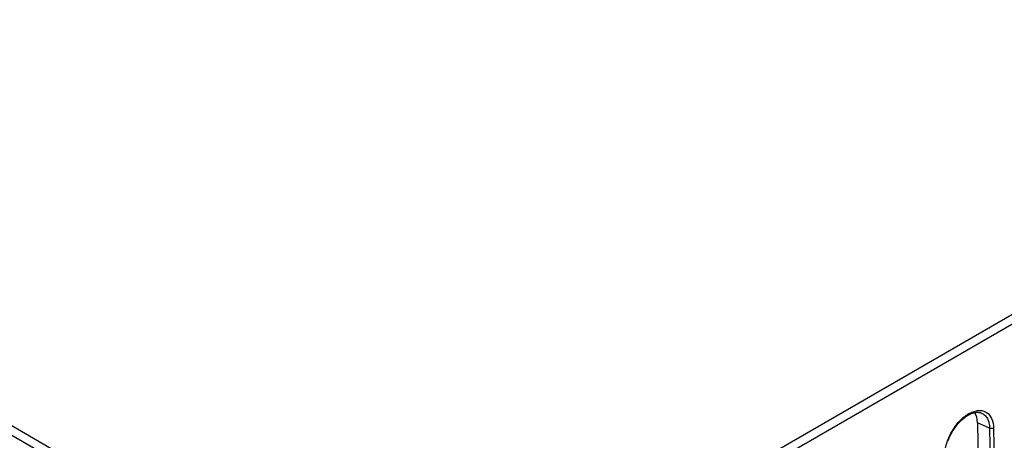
# Model space of a CAD drawing. Header units: inches. Extents: x 0 to 117, y 0 to 83.
# Tile 58 of 77: x 100.35 to 106.9, y 29.73 to 32.53. Entities that reach past the tile are written whole.
import ezdxf

# ---------------------------------------------------------------- set-up
doc = ezdxf.new("R2010")
doc.units = ezdxf.units.IN
doc.header["$LTSCALE"] = 6.431102
doc.header["$MEASUREMENT"] = 0
doc.layers.get('0').update_dxf_attribs({"linetype": 'CONTINUOUS'})

msp = doc.modelspace()

# ---------------------------------------------------------------- linework, layer by layer
at = {"color": 7, "linetype": 'CONTINUOUS'}
for p, q in [((102.9857, 28.28), (87.0423, 37.4847)), ((102.9579, 28.2321), (87.0173, 37.4352)), ((102.9857, 28.28), (110.4342, 32.5804)), ((103.0136, 28.2323), (110.462, 32.5327)), ((106.7507, 29.9163), (106.7511, 29.9161)), ((106.8064, 29.8141), (106.7256, 29.8499)), ((106.7256, 29.8499), (106.7466, 28.4483)), ((106.8064, 29.8141), (106.8274, 28.4125)), ((106.8323, 29.8153), (106.8533, 28.4137))]:
    msp.add_line(p, q, dxfattribs=at)
msp.add_lwpolyline([(106.5297, 29.728), (106.5329, 29.7369), (106.5363, 29.7457), (106.54, 29.7545), (106.544, 29.7632), (106.5482, 29.7719), (106.5527, 29.7805), (106.5574, 29.7889), (106.5623, 29.7972), (106.5674, 29.8054), (106.5727, 29.8134), (106.5783, 29.8213), (106.5839, 29.8289), (106.5898, 29.8364), (106.5958, 29.8436), (106.602, 29.8506), (106.6082, 29.8573), (106.6145, 29.8637), (106.6209, 29.8698), (106.6274, 29.8756), (106.6339, 29.8811), (106.6404, 29.8863), (106.6469, 29.8911), (106.6534, 29.8955), (106.66, 29.8996), (106.6664, 29.9033), (106.6729, 29.9067), (106.6793, 29.9097), (106.6857, 29.9124), (106.6921, 29.9147), (106.6984, 29.9166), (106.7045, 29.9181), (106.7106, 29.9193), (106.7166, 29.9201), (106.7223, 29.9205), (106.728, 29.9205), (106.7334, 29.9202), (106.7387, 29.9195), (106.7437, 29.9184), (106.7486, 29.917), (106.7511, 29.9161)], dxfattribs=at)
msp.add_ellipse((106.5864, 29.7696), major_axis=(0.0958, 0.172), ratio=0.587338, start_param=-0.794448, end_param=-0.286826, dxfattribs=at)
for points, knots in [([(106.5078, 29.642), (106.5091, 29.6688), (106.5208, 29.7242), (106.5566, 29.8013), (106.6077, 29.8676), (106.6593, 29.9092), (106.7025, 29.9277), (106.7325, 29.9335), (106.7607, 29.9317), (106.7945, 29.9181), (106.8258, 29.8773), (106.832, 29.837), (106.8323, 29.8153)], [0, 0, 0, 0, 0.142295, 0.296243, 0.44763, 0.583121, 0.642218, 0.695429, 0.743919, 0.789792, 0.884765, 1, 1, 1, 1]), ([(106.7511, 29.9161), (106.7595, 29.9128), (106.7756, 29.9027), (106.793, 29.8788), (106.8038, 29.8484), (106.8062, 29.826), (106.8064, 29.8141)], [0, 0, 0, 0, 0.219569, 0.451411, 0.709423, 1, 1, 1, 1]), ([(106.8323, 29.8153), (106.8305, 29.8143), (106.8223, 29.8111), (106.8126, 29.8115), (106.8064, 29.8141)], [0, 0, 0, 0, 0.23662, 1, 1, 1, 1])]:
    msp.add_open_spline(points, degree=3, knots=knots, dxfattribs=at)

doc.saveas('drawing.dxf')
